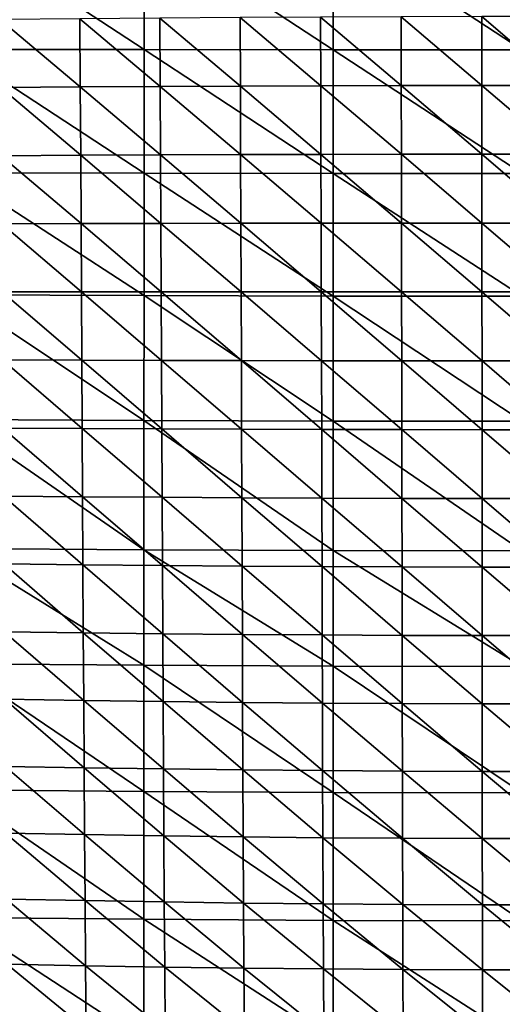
# Model space of a CAD drawing. Header units: millimetres. Extents: x 0 to 484, y -157 to 583.
# Tile 19 of 78: x 145 to 238, y 10 to 201. Entities that reach past the tile are written whole.
import ezdxf

# ---------------------------------------------------------------- set-up
doc = ezdxf.new("R2010")
doc.units = ezdxf.units.MM
doc.layers.add('Layer 01', color=7, linetype='Continuous', true_color=0x000000)

msp = doc.modelspace()

# ---------------------------------------------------------------- linework, layer by layer
at = {"layer": 'Layer 01'}
for points in [[(131.979, 218.784, 372.839), (168.635, 194.768, 374.497), (131.978, 194.814, 374.891)], [(131.979, 218.784, 372.839), (168.636, 218.775, 372.437), (168.635, 194.768, 374.497)], [(168.636, 218.775, 372.437), (205.316, 194.743, 374.285), (168.635, 194.768, 374.497)], [(168.636, 218.775, 372.437), (205.317, 218.772, 372.219), (205.316, 194.743, 374.285)], [(205.317, 218.772, 372.219), (242, 194.735, 374.22), (205.316, 194.743, 374.285)], [(205.317, 218.772, 372.219), (242, 218.772, 372.152), (242, 194.735, 374.22)], [(156.277, 187.529, 495.156), (156.186, 200.758, 494.48), (140.742, 200.583, 492.071)], [(156.277, 187.529, 495.156), (140.742, 200.583, 492.071), (140.848, 187.4, 492.682)], [(171.778, 187.634, 497.176), (171.702, 200.9, 496.438), (156.186, 200.758, 494.48)], [(171.778, 187.634, 497.176), (156.186, 200.758, 494.48), (156.277, 187.529, 495.156)], [(187.33, 187.715, 498.758), (187.271, 201.01, 497.965), (171.702, 200.9, 496.438)], [(187.33, 187.715, 498.758), (171.702, 200.9, 496.438), (171.778, 187.634, 497.176)], [(202.922, 187.774, 499.918), (202.878, 201.09, 499.081), (187.271, 201.01, 497.965)], [(202.922, 187.774, 499.918), (187.271, 201.01, 497.965), (187.33, 187.715, 498.758)], [(218.537, 187.812, 500.675), (218.507, 201.142, 499.807), (202.878, 201.09, 499.081)], [(218.537, 187.812, 500.675), (202.878, 201.09, 499.081), (202.922, 187.774, 499.918)], [(234.179, 187.831, 501.045), (234.168, 201.167, 500.162), (218.507, 201.142, 499.807)], [(234.179, 187.831, 501.045), (218.507, 201.142, 499.807), (218.537, 187.812, 500.675)], [(249.823, 187.831, 501.045), (249.834, 201.167, 500.162), (234.168, 201.167, 500.162)], [(249.823, 187.831, 501.045), (234.168, 201.167, 500.162), (234.179, 187.831, 501.045)], [(131.978, 194.814, 374.891), (168.633, 170.8, 376.556), (131.976, 170.906, 376.942)], [(131.978, 194.814, 374.891), (168.635, 194.768, 374.497), (168.633, 170.8, 376.556)], [(168.635, 194.768, 374.497), (205.315, 170.738, 376.349), (168.633, 170.8, 376.556)], [(168.635, 194.768, 374.497), (205.316, 194.743, 374.285), (205.315, 170.738, 376.349)], [(205.316, 194.743, 374.285), (242, 170.718, 376.287), (205.315, 170.738, 376.349)], [(205.316, 194.743, 374.285), (242, 194.735, 374.22), (242, 170.718, 376.287)], [(156.36, 174.29, 495.662), (156.277, 187.529, 495.156), (140.848, 187.4, 492.682)], [(156.36, 174.29, 495.662), (140.848, 187.4, 492.682), (140.944, 174.204, 493.141)], [(171.847, 174.36, 497.725), (171.778, 187.634, 497.176), (156.277, 187.529, 495.156)], [(171.847, 174.36, 497.725), (156.277, 187.529, 495.156), (156.36, 174.29, 495.662)], [(187.384, 174.414, 499.346), (187.33, 187.715, 498.758), (171.778, 187.634, 497.176)], [(187.384, 174.414, 499.346), (171.778, 187.634, 497.176), (171.847, 174.36, 497.725)], [(202.963, 174.453, 500.538), (202.922, 187.774, 499.918), (187.33, 187.715, 498.758)], [(202.963, 174.453, 500.538), (187.33, 187.715, 498.758), (187.384, 174.414, 499.346)], [(218.564, 174.477, 501.318), (218.537, 187.812, 500.675), (202.922, 187.774, 499.918)], [(218.564, 174.477, 501.318), (202.922, 187.774, 499.918), (202.963, 174.453, 500.538)], [(234.189, 174.489, 501.7), (234.179, 187.831, 501.045), (218.537, 187.812, 500.675)], [(234.189, 174.489, 501.7), (218.537, 187.812, 500.675), (218.564, 174.477, 501.318)], [(249.813, 174.489, 501.701), (249.823, 187.831, 501.045), (234.179, 187.831, 501.045)], [(249.813, 174.489, 501.701), (234.179, 187.831, 501.045), (234.189, 174.489, 501.7)], [(156.438, 161.047, 495.982), (156.36, 174.29, 495.662), (140.944, 174.204, 493.141)], [(156.438, 161.047, 495.982), (140.944, 174.204, 493.141), (141.033, 161.005, 493.436)], [(171.912, 161.08, 498.071), (171.847, 174.36, 497.725), (156.36, 174.29, 495.662)], [(171.912, 161.08, 498.071), (156.36, 174.29, 495.662), (156.438, 161.047, 495.982)], [(187.435, 161.104, 499.716), (187.384, 174.414, 499.346), (171.847, 174.36, 497.725)], [(187.435, 161.104, 499.716), (171.847, 174.36, 497.725), (171.912, 161.08, 498.071)], [(203.001, 161.121, 500.929), (202.963, 174.453, 500.538), (187.384, 174.414, 499.346)], [(203.001, 161.121, 500.929), (187.384, 174.414, 499.346), (187.435, 161.104, 499.716)], [(218.59, 161.132, 501.724), (218.564, 174.477, 501.318), (202.963, 174.453, 500.538)], [(218.59, 161.132, 501.724), (202.963, 174.453, 500.538), (203.001, 161.121, 500.929)], [(234.198, 161.137, 502.114), (234.189, 174.489, 501.7), (218.564, 174.477, 501.318)], [(234.198, 161.137, 502.114), (218.564, 174.477, 501.318), (218.59, 161.132, 501.724)], [(249.804, 161.137, 502.114), (249.813, 174.489, 501.701), (234.189, 174.489, 501.7)], [(249.804, 161.137, 502.114), (234.189, 174.489, 501.7), (234.198, 161.137, 502.114)], [(131.976, 170.906, 376.942), (168.632, 147.084, 378.596), (131.975, 147.241, 378.978)], [(131.976, 170.906, 376.942), (168.633, 170.8, 376.556), (168.632, 147.084, 378.596)], [(168.633, 170.8, 376.556), (205.315, 146.991, 378.393), (168.632, 147.084, 378.596)], [(168.633, 170.8, 376.556), (205.315, 170.738, 376.349), (205.315, 146.991, 378.393)], [(205.315, 170.738, 376.349), (242, 170.718, 376.287), (242, 146.961, 378.331)], [(205.315, 170.738, 376.349), (242, 146.961, 378.331), (205.315, 146.991, 378.393)], [(156.51, 147.794, 496.098), (156.438, 161.047, 495.982), (141.033, 161.005, 493.436)], [(156.51, 147.794, 496.098), (141.033, 161.005, 493.436), (141.115, 147.797, 493.547)], [(171.973, 147.791, 498.196), (171.912, 161.08, 498.071), (156.438, 161.047, 495.982)], [(171.973, 147.791, 498.196), (156.438, 161.047, 495.982), (156.51, 147.794, 496.098)], [(187.483, 147.788, 499.851), (187.435, 161.104, 499.716), (171.912, 161.08, 498.071)], [(187.483, 147.788, 499.851), (171.912, 161.08, 498.071), (171.973, 147.791, 498.196)], [(203.037, 147.784, 501.072), (203.001, 161.121, 500.929), (187.435, 161.104, 499.716)], [(203.037, 147.784, 501.072), (187.435, 161.104, 499.716), (187.483, 147.788, 499.851)], [(218.614, 147.78, 501.874), (218.59, 161.132, 501.724), (203.001, 161.121, 500.929)], [(218.614, 147.78, 501.874), (203.001, 161.121, 500.929), (203.037, 147.784, 501.072)], [(234.207, 147.778, 502.269), (234.198, 161.137, 502.114), (218.59, 161.132, 501.724)], [(234.207, 147.778, 502.269), (218.59, 161.132, 501.724), (218.614, 147.78, 501.874)], [(249.796, 147.778, 502.269), (249.804, 161.137, 502.114), (234.198, 161.137, 502.114)], [(249.796, 147.778, 502.269), (234.198, 161.137, 502.114), (234.207, 147.778, 502.269)], [(131.975, 147.241, 378.978), (168.631, 122.858, 380.684), (131.973, 123.064, 381.063)], [(131.975, 147.241, 378.978), (168.632, 147.084, 378.596), (168.631, 122.858, 380.684)], [(156.579, 134.545, 495.991), (156.51, 147.794, 496.098), (141.115, 147.797, 493.547)], [(156.579, 134.545, 495.991), (141.115, 147.797, 493.547), (141.194, 134.592, 493.454)], [(172.031, 134.507, 498.08), (171.973, 147.791, 498.196), (156.51, 147.794, 496.098)], [(172.031, 134.507, 498.08), (156.51, 147.794, 496.098), (156.579, 134.545, 495.991)], [(168.632, 147.084, 378.596), (205.314, 122.737, 380.48), (168.631, 122.858, 380.684)], [(168.632, 147.084, 378.596), (205.315, 146.991, 378.393), (205.314, 122.737, 380.48)], [(187.53, 134.474, 499.729), (187.483, 147.788, 499.851), (171.973, 147.791, 498.196)], [(187.53, 134.474, 499.729), (171.973, 147.791, 498.196), (172.031, 134.507, 498.08)], [(203.071, 134.449, 500.949), (203.037, 147.784, 501.072), (187.483, 147.788, 499.851)], [(203.071, 134.449, 500.949), (187.483, 147.788, 499.851), (187.53, 134.474, 499.729)], [(218.636, 134.432, 501.75), (218.614, 147.78, 501.874), (203.037, 147.784, 501.072)], [(218.636, 134.432, 501.75), (203.037, 147.784, 501.072), (203.071, 134.449, 500.949)], [(234.215, 134.423, 502.145), (234.207, 147.778, 502.269), (218.614, 147.78, 501.874)], [(234.215, 134.423, 502.145), (218.614, 147.78, 501.874), (218.636, 134.432, 501.75)], [(249.789, 134.423, 502.145), (249.796, 147.778, 502.269), (234.207, 147.778, 502.269)], [(249.789, 134.423, 502.145), (234.207, 147.778, 502.269), (234.215, 134.423, 502.145)], [(205.315, 146.991, 378.393), (242, 122.697, 380.418), (205.314, 122.737, 380.48)], [(205.315, 146.991, 378.393), (242, 146.961, 378.331), (242, 122.697, 380.418)], [(156.647, 121.3, 495.636), (156.579, 134.545, 495.991), (141.194, 134.592, 493.454)], [(156.647, 121.3, 495.636), (141.194, 134.592, 493.454), (141.27, 121.392, 493.135)], [(172.088, 121.224, 497.698), (172.031, 134.507, 498.08), (156.579, 134.545, 495.991)], [(172.088, 121.224, 497.698), (156.579, 134.545, 495.991), (156.647, 121.3, 495.636)], [(187.575, 121.162, 499.328), (187.53, 134.474, 499.729), (172.031, 134.507, 498.08)], [(187.575, 121.162, 499.328), (172.031, 134.507, 498.08), (172.088, 121.224, 497.698)], [(203.105, 121.115, 500.534), (203.071, 134.449, 500.949), (187.53, 134.474, 499.729)], [(203.105, 121.115, 500.534), (187.53, 134.474, 499.729), (187.575, 121.162, 499.328)], [(218.659, 121.083, 501.327), (218.636, 134.432, 501.75), (203.071, 134.449, 500.949)], [(218.659, 121.083, 501.327), (203.071, 134.449, 500.949), (203.105, 121.115, 500.534)], [(234.223, 121.066, 501.718), (234.215, 134.423, 502.145), (218.636, 134.432, 501.75)], [(234.223, 121.066, 501.718), (218.636, 134.432, 501.75), (218.659, 121.083, 501.327)], [(249.782, 121.066, 501.718), (249.789, 134.423, 502.145), (234.215, 134.423, 502.145)], [(249.782, 121.066, 501.718), (234.215, 134.423, 502.145), (234.223, 121.066, 501.718)], [(131.973, 123.064, 381.063), (168.631, 97.802, 382.845), (131.97, 98.052, 383.226)], [(131.973, 123.064, 381.063), (168.631, 122.858, 380.684), (168.631, 97.802, 382.845)], [(168.631, 122.858, 380.684), (205.314, 122.737, 380.48), (205.314, 97.655, 382.64)], [(168.631, 122.858, 380.684), (205.314, 97.655, 382.64), (168.631, 97.802, 382.845)], [(205.314, 122.737, 380.48), (242, 122.697, 380.418), (242, 97.606, 382.577)], [(205.314, 122.737, 380.48), (242, 97.606, 382.577), (205.314, 97.655, 382.64)], [(156.714, 108.07, 495.008), (156.647, 121.3, 495.636), (141.27, 121.392, 493.135)], [(156.714, 108.07, 495.008), (141.27, 121.392, 493.135), (141.346, 108.203, 492.564)], [(172.145, 107.959, 497.025), (172.088, 121.224, 497.698), (156.647, 121.3, 495.636)], [(172.145, 107.959, 497.025), (156.647, 121.3, 495.636), (156.714, 108.07, 495.008)], [(187.622, 107.869, 498.62), (187.575, 121.162, 499.328), (172.088, 121.224, 497.698)], [(187.622, 107.869, 498.62), (172.088, 121.224, 497.698), (172.145, 107.959, 497.025)], [(203.14, 107.802, 499.802), (203.105, 121.115, 500.534), (187.575, 121.162, 499.328)], [(203.14, 107.802, 499.802), (187.575, 121.162, 499.328), (187.622, 107.869, 498.62)], [(218.681, 107.756, 500.579), (218.659, 121.083, 501.327), (203.105, 121.115, 500.534)], [(218.681, 107.756, 500.579), (203.105, 121.115, 500.534), (203.14, 107.802, 499.802)], [(234.23, 107.733, 500.962), (234.223, 121.066, 501.718), (218.659, 121.083, 501.327)], [(234.23, 107.733, 500.962), (218.659, 121.083, 501.327), (218.681, 107.756, 500.579)], [(249.775, 107.733, 500.962), (249.782, 121.066, 501.718), (234.223, 121.066, 501.718)], [(249.775, 107.733, 500.962), (234.223, 121.066, 501.718), (234.23, 107.733, 500.962)], [(156.782, 94.859, 494.075), (156.714, 108.07, 495.008), (141.346, 108.203, 492.564)], [(156.782, 94.859, 494.075), (141.346, 108.203, 492.564), (141.422, 95.035, 491.709)], [(172.204, 94.715, 496.028), (172.145, 107.959, 497.025), (156.714, 108.07, 495.008)], [(172.204, 94.715, 496.028), (156.714, 108.07, 495.008), (156.782, 94.859, 494.075)], [(187.669, 94.598, 497.574), (187.622, 107.869, 498.62), (172.145, 107.959, 497.025)], [(187.669, 94.598, 497.574), (172.145, 107.959, 497.025), (172.204, 94.715, 496.028)], [(203.175, 94.51, 498.718), (203.14, 107.802, 499.802), (187.622, 107.869, 498.62)], [(203.175, 94.51, 498.718), (187.622, 107.869, 498.62), (187.669, 94.598, 497.574)], [(218.703, 94.45, 499.472), (218.681, 107.756, 500.579), (203.14, 107.802, 499.802)], [(218.703, 94.45, 499.472), (203.14, 107.802, 499.802), (203.175, 94.51, 498.718)], [(234.238, 94.42, 499.843), (234.23, 107.733, 500.962), (218.681, 107.756, 500.579)], [(234.238, 94.42, 499.843), (218.681, 107.756, 500.579), (218.703, 94.45, 499.472)], [(249.768, 94.42, 499.843), (249.775, 107.733, 500.962), (234.23, 107.733, 500.962)], [(249.768, 94.42, 499.843), (234.23, 107.733, 500.962), (234.238, 94.42, 499.843)], [(131.97, 98.052, 383.226), (168.63, 75.395, 384.781), (131.968, 75.678, 385.166)], [(131.97, 98.052, 383.226), (168.631, 97.802, 382.845), (168.63, 75.395, 384.781)], [(168.631, 97.802, 382.845), (205.314, 75.226, 384.572), (168.63, 75.395, 384.781)], [(168.631, 97.802, 382.845), (205.314, 97.655, 382.64), (205.314, 75.226, 384.572)], [(205.314, 97.655, 382.64), (242, 97.606, 382.577), (242, 75.171, 384.507)], [(205.314, 97.655, 382.64), (242, 75.171, 384.507), (205.314, 75.226, 384.572)], [(156.853, 81.684, 492.801), (156.782, 94.859, 494.075), (141.422, 95.035, 491.709)], [(156.853, 81.684, 492.801), (141.422, 95.035, 491.709), (141.501, 81.899, 490.535)], [(172.265, 81.507, 494.671), (172.204, 94.715, 496.028), (156.782, 94.859, 494.075)], [(172.265, 81.507, 494.671), (156.782, 94.859, 494.075), (156.853, 81.684, 492.801)], [(187.719, 81.364, 496.15), (187.669, 94.598, 497.574), (172.204, 94.715, 496.028)], [(187.719, 81.364, 496.15), (172.204, 94.715, 496.028), (172.265, 81.507, 494.671)], [(203.212, 81.257, 497.247), (203.175, 94.51, 498.718), (187.669, 94.598, 497.574)], [(203.212, 81.257, 497.247), (187.669, 94.598, 497.574), (187.719, 81.364, 496.15)], [(218.726, 81.185, 497.968), (218.703, 94.45, 499.472), (203.175, 94.51, 498.718)], [(218.726, 81.185, 497.968), (203.175, 94.51, 498.718), (203.212, 81.257, 497.247)], [(234.246, 81.148, 498.324), (234.238, 94.42, 499.843), (218.703, 94.45, 499.472)], [(234.246, 81.148, 498.324), (218.703, 94.45, 499.472), (218.726, 81.185, 497.968)], [(249.761, 81.148, 498.324), (249.768, 94.42, 499.843), (234.238, 94.42, 499.843)], [(249.761, 81.148, 498.324), (234.238, 94.42, 499.843), (234.246, 81.148, 498.324)], [(156.929, 68.559, 491.142), (156.853, 81.684, 492.801), (141.501, 81.899, 490.535)], [(156.929, 68.559, 491.142), (141.501, 81.899, 490.535), (141.585, 68.809, 489.002)], [(172.329, 68.353, 492.909), (172.265, 81.507, 494.671), (156.853, 81.684, 492.801)], [(172.329, 68.353, 492.909), (156.853, 81.684, 492.801), (156.929, 68.559, 491.142)], [(187.771, 68.187, 494.306), (187.719, 81.364, 496.15), (172.265, 81.507, 494.671)], [(187.771, 68.187, 494.306), (172.265, 81.507, 494.671), (172.329, 68.353, 492.909)], [(203.251, 68.062, 495.342), (203.212, 81.257, 497.247), (187.719, 81.364, 496.15)], [(203.251, 68.062, 495.342), (187.719, 81.364, 496.15), (187.771, 68.187, 494.306)], [(218.75, 67.978, 496.023), (218.726, 81.185, 497.968), (203.212, 81.257, 497.247)], [(218.75, 67.978, 496.023), (203.212, 81.257, 497.247), (203.251, 68.062, 495.342)], [(234.254, 67.936, 496.359), (234.246, 81.148, 498.324), (218.726, 81.185, 497.968)], [(234.254, 67.936, 496.359), (218.726, 81.185, 497.968), (218.75, 67.978, 496.023)], [(249.753, 67.936, 496.359), (249.761, 81.148, 498.324), (234.246, 81.148, 498.324)], [(249.753, 67.936, 496.359), (234.246, 81.148, 498.324), (234.254, 67.936, 496.359)], [(131.968, 75.678, 385.166), (168.63, 50.913, 386.898), (131.966, 51.227, 387.29)], [(131.968, 75.678, 385.166), (168.63, 75.395, 384.781), (168.63, 50.913, 386.898)], [(168.63, 75.395, 384.781), (205.314, 75.226, 384.572), (205.314, 50.725, 386.682)], [(168.63, 75.395, 384.781), (205.314, 50.725, 386.682), (168.63, 50.913, 386.898)], [(205.314, 75.226, 384.572), (242, 75.171, 384.507), (242, 50.663, 386.614)], [(205.314, 75.226, 384.572), (242, 50.663, 386.614), (205.314, 50.725, 386.682)], [(157.01, 55.505, 489.05), (156.929, 68.559, 491.142), (141.585, 68.809, 489.002)], [(157.01, 55.505, 489.05), (141.585, 68.809, 489.002), (141.674, 55.786, 487.061)], [(172.399, 55.275, 490.691), (172.329, 68.353, 492.909), (156.929, 68.559, 491.142)], [(172.399, 55.275, 490.691), (156.929, 68.559, 491.142), (157.01, 55.505, 489.05)], [(187.828, 55.088, 491.989), (187.771, 68.187, 494.306), (172.329, 68.353, 492.909)], [(187.828, 55.088, 491.989), (172.329, 68.353, 492.909), (172.399, 55.275, 490.691)], [(203.293, 54.948, 492.95), (203.251, 68.062, 495.342), (187.771, 68.187, 494.306)], [(203.293, 54.948, 492.95), (187.771, 68.187, 494.306), (187.828, 55.088, 491.989)], [(218.777, 54.854, 493.583), (218.75, 67.978, 496.023), (203.251, 68.062, 495.342)], [(218.777, 54.854, 493.583), (203.251, 68.062, 495.342), (203.293, 54.948, 492.95)], [(234.263, 54.807, 493.894), (234.254, 67.936, 496.359), (218.75, 67.978, 496.023)], [(234.263, 54.807, 493.894), (218.75, 67.978, 496.023), (218.777, 54.854, 493.583)], [(249.746, 54.807, 493.895), (249.753, 67.936, 496.359), (234.254, 67.936, 496.359)], [(249.746, 54.807, 493.895), (234.254, 67.936, 496.359), (234.263, 54.807, 493.894)], [(157.098, 42.553, 486.466), (157.01, 55.505, 489.05), (141.674, 55.786, 487.061)], [(157.098, 42.553, 486.466), (141.674, 55.786, 487.061), (141.772, 42.856, 484.656)], [(172.475, 42.303, 487.958), (172.399, 55.275, 490.691), (157.01, 55.505, 489.05)], [(172.475, 42.303, 487.958), (157.01, 55.505, 489.05), (157.098, 42.553, 486.466)], [(187.89, 42.101, 489.137), (187.828, 55.088, 491.989), (172.399, 55.275, 490.691)], [(187.89, 42.101, 489.137), (172.399, 55.275, 490.691), (172.475, 42.303, 487.958)], [(203.339, 41.95, 490.01), (203.293, 54.948, 492.95), (187.828, 55.088, 491.989)], [(203.339, 41.95, 490.01), (187.828, 55.088, 491.989), (187.89, 42.101, 489.137)], [(218.805, 41.848, 490.584), (218.777, 54.854, 493.583), (203.293, 54.948, 492.95)], [(218.805, 41.848, 490.584), (203.293, 54.948, 492.95), (203.339, 41.95, 490.01)], [(234.272, 41.797, 490.866), (234.263, 54.807, 493.894), (218.777, 54.854, 493.583)], [(234.272, 41.797, 490.866), (218.777, 54.854, 493.583), (218.805, 41.848, 490.584)], [(249.737, 41.797, 490.867), (249.746, 54.807, 493.895), (234.263, 54.807, 493.894)], [(249.737, 41.797, 490.867), (234.263, 54.807, 493.894), (234.272, 41.797, 490.866)], [(131.966, 51.227, 387.29), (168.63, 26.119, 389.055), (131.963, 26.46, 389.458)], [(131.966, 51.227, 387.29), (168.63, 50.913, 386.898), (168.63, 26.119, 389.055)], [(168.63, 50.913, 386.898), (205.314, 50.725, 386.682), (205.314, 25.917, 388.829)], [(168.63, 50.913, 386.898), (205.314, 25.917, 388.829), (168.63, 26.119, 389.055)], [(205.314, 50.725, 386.682), (242, 50.663, 386.614), (242, 25.849, 388.758)], [(205.314, 50.725, 386.682), (242, 25.849, 388.758), (205.314, 25.917, 388.829)], [(157.195, 29.741, 483.32), (157.098, 42.553, 486.466), (141.772, 42.856, 484.656)], [(157.195, 29.741, 483.32), (141.772, 42.856, 484.656), (141.879, 30.058, 481.721)], [(172.558, 29.481, 484.637), (172.475, 42.303, 487.958), (157.098, 42.553, 486.466)], [(172.558, 29.481, 484.637), (157.098, 42.553, 486.466), (157.195, 29.741, 483.32)], [(187.958, 29.27, 485.677), (187.89, 42.101, 489.137), (172.475, 42.303, 487.958)], [(187.958, 29.27, 485.677), (172.475, 42.303, 487.958), (172.558, 29.481, 484.637)], [(203.389, 29.112, 486.446), (203.339, 41.95, 490.01), (187.89, 42.101, 489.137)], [(203.389, 29.112, 486.446), (187.89, 42.101, 489.137), (187.958, 29.27, 485.677)], [(218.836, 29.007, 486.951), (218.805, 41.848, 490.584), (203.339, 41.95, 490.01)], [(218.836, 29.007, 486.951), (203.339, 41.95, 490.01), (203.389, 29.112, 486.446)], [(234.283, 28.954, 487.2), (234.272, 41.797, 490.866), (218.805, 41.848, 490.584)], [(234.283, 28.954, 487.2), (218.805, 41.848, 490.584), (218.836, 29.007, 486.951)], [(249.728, 28.954, 487.2), (249.737, 41.797, 490.867), (234.272, 41.797, 490.866)], [(249.728, 28.954, 487.2), (234.272, 41.797, 490.866), (234.283, 28.954, 487.2)], [(157.302, 17.126, 479.532), (157.195, 29.741, 483.32), (141.879, 30.058, 481.721)], [(157.302, 17.126, 479.532), (141.879, 30.058, 481.721), (141.997, 17.442, 478.178)], [(172.65, 16.867, 480.646), (172.558, 29.481, 484.637), (157.195, 29.741, 483.32)], [(172.65, 16.867, 480.646), (157.195, 29.741, 483.32), (157.302, 17.126, 479.532)], [(188.033, 16.657, 481.524), (187.958, 29.27, 485.677), (172.558, 29.481, 484.637)], [(188.033, 16.657, 481.524), (172.558, 29.481, 484.637), (172.65, 16.867, 480.646)], [(203.444, 16.499, 482.172), (203.389, 29.112, 486.446), (187.958, 29.27, 485.677)], [(203.444, 16.499, 482.172), (187.958, 29.27, 485.677), (188.033, 16.657, 481.524)], [(218.87, 16.394, 482.597), (218.836, 29.007, 486.951), (203.389, 29.112, 486.446)], [(218.87, 16.394, 482.597), (203.389, 29.112, 486.446), (203.444, 16.499, 482.172)], [(234.294, 16.341, 482.806), (234.283, 28.954, 487.2), (218.836, 29.007, 486.951)], [(234.294, 16.341, 482.806), (218.836, 29.007, 486.951), (218.87, 16.394, 482.597)], [(249.718, 16.341, 482.806), (249.728, 28.954, 487.2), (234.283, 28.954, 487.2)], [(249.718, 16.341, 482.806), (234.283, 28.954, 487.2), (234.294, 16.341, 482.806)], [(131.963, 26.46, 389.458), (168.631, 2.644, 391.083), (131.96, 3.004, 391.499)], [(131.963, 26.46, 389.458), (168.63, 26.119, 389.055), (168.631, 2.644, 391.083)], [(168.63, 26.119, 389.055), (205.314, 25.917, 388.829), (205.315, 2.429, 390.847)], [(168.63, 26.119, 389.055), (205.315, 2.429, 390.847), (168.631, 2.644, 391.083)], [(205.314, 25.917, 388.829), (242, 25.849, 388.758), (242, 2.357, 390.772)], [(205.314, 25.917, 388.829), (242, 2.357, 390.772), (205.315, 2.429, 390.847)], [(157.42, 4.787, 475.013), (157.302, 17.126, 479.532), (141.997, 17.442, 478.178)], [(157.42, 4.787, 475.013), (141.997, 17.442, 478.178), (142.129, 5.085, 473.942)], [(172.752, 4.544, 475.891), (172.65, 16.867, 480.646), (157.302, 17.126, 479.532)], [(172.752, 4.544, 475.891), (157.302, 17.126, 479.532), (157.42, 4.787, 475.013)], [(188.116, 4.346, 476.581), (188.033, 16.657, 481.524), (172.65, 16.867, 480.646)], [(188.116, 4.346, 476.581), (172.65, 16.867, 480.646), (172.752, 4.544, 475.891)], [(203.506, 4.198, 477.088), (203.444, 16.499, 482.172), (188.033, 16.657, 481.524)], [(203.506, 4.198, 477.088), (188.033, 16.657, 481.524), (188.116, 4.346, 476.581)], [(218.908, 4.099, 477.421), (218.87, 16.394, 482.597), (203.444, 16.499, 482.172)], [(218.908, 4.099, 477.421), (203.444, 16.499, 482.172), (203.506, 4.198, 477.088)], [(234.307, 4.049, 477.583), (234.294, 16.341, 482.806), (218.87, 16.394, 482.597)], [(234.307, 4.049, 477.583), (218.87, 16.394, 482.597), (218.908, 4.099, 477.421)], [(249.706, 4.049, 477.583), (249.718, 16.341, 482.806), (234.294, 16.341, 482.806)], [(249.706, 4.049, 477.583), (234.294, 16.341, 482.806), (234.307, 4.049, 477.583)]]:
    msp.add_3dface(points, dxfattribs=at)

doc.saveas('drawing.dxf')
